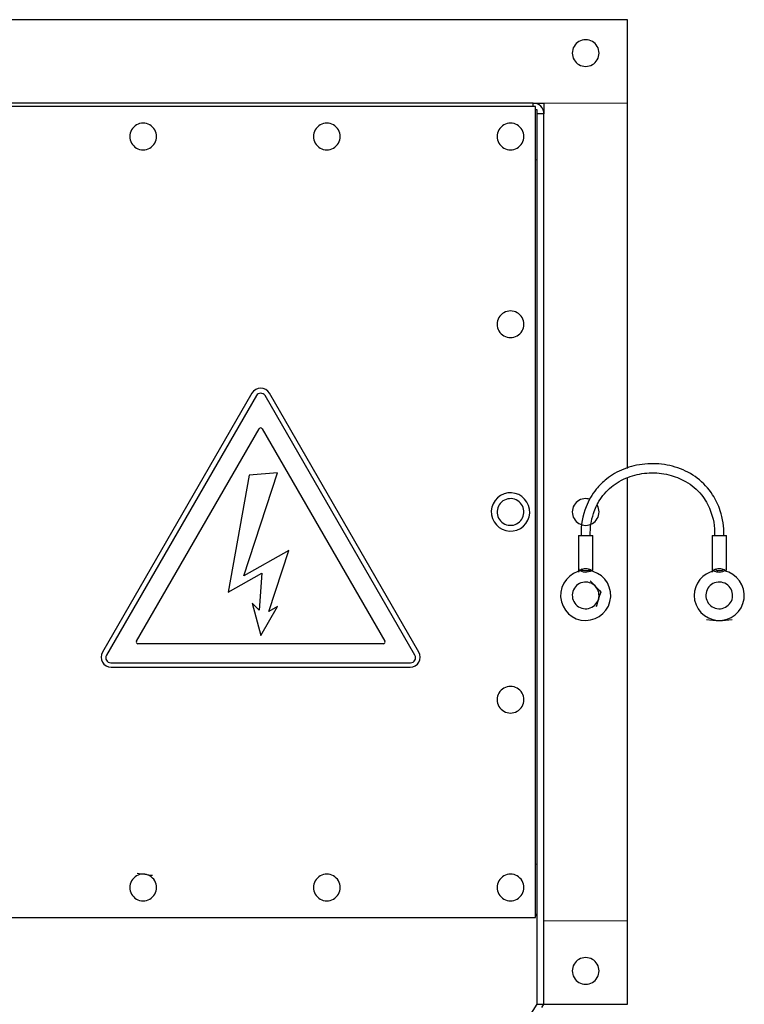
# Model space of a CAD drawing. Header units: inches. Extents: x 0 to 29700, y -16 to 21000.
# Tile 159 of 256: x 10074 to 10508, y 16496 to 17086. Entities that reach past the tile are written whole.
import ezdxf

# ---------------------------------------------------------------- set-up
doc = ezdxf.new("R2010")
doc.units = ezdxf.units.IN
doc.layers.add('254', color=7, linetype='Continuous', true_color=0xffffff)

msp = doc.modelspace()

# ---------------------------------------------------------------- linework, layer by layer
at = {"layer": '254', "color": 2, "linetype": 'Continuous', "lineweight": 25}
for p, q in [((10437.751, 17085.694), (10050.113, 17085.694)), ((10437.751, 17035.694), (10437.751, 17085.694)), ((10382.751, 17033.694), (9692.751, 17033.694)), ((10381.251, 17035.694), (9694.251, 17035.694)), ((10381.243, 17035.694), (10387.751, 17035.694)), ((10381.251, 17033.694), (10381.251, 17035.694)), ((10382.751, 16547.694), (10382.751, 17033.694)), ((10387.751, 17035.694), (10387.751, 17029.192)), ((10437.751, 16816.771), (10437.751, 17035.694)), ((10383.751, 17031.694), (10382.745, 17031.694)), ((10383.751, 17001.694), (10383.751, 17031.694)), ((10387.751, 17029.194), (10383.751, 17029.194)), ((10383.751, 16495.694), (10383.751, 17029.194)), ((10387.751, 16495.694), (10387.751, 17029.194)), ((10383.751, 16579.694), (10383.751, 17001.694)), ((10212.947, 16861.899), (10123.339, 16706.694)), ((10215.545, 16860.399), (10125.741, 16704.854)), ((10310.545, 16704.854), (10220.741, 16860.399)), ((10312.947, 16706.694), (10223.339, 16861.899)), ((10143.754, 16713.254), (10217.277, 16840.599)), ((10219.009, 16840.599), (10292.532, 16713.254)), ((10211.208, 16812.694), (10198.75, 16742.694)), ((10207.959, 16752.389), (10228.143, 16814.175)), ((10228.143, 16814.175), (10211.208, 16812.694)), ((10437.751, 16545.694), (10437.751, 16811.067)), ((10408.501, 16776.694), (10408.501, 16754.716)), ((10408.501, 16776.694), (10417.001, 16776.694)), ((10417.001, 16755.978), (10417.001, 16776.694)), ((10488.501, 16776.694), (10488.501, 16754.716)), ((10488.501, 16776.694), (10497.001, 16776.694)), ((10497.001, 16755.978), (10497.001, 16776.694)), ((10234.909, 16767.694), (10207.959, 16752.389)), ((10222.947, 16731.074), (10234.909, 16767.694)), ((10198.75, 16742.694), (10218.75, 16754.051)), ((10218.75, 16754.051), (10217.209, 16731.83)), ((10212.967, 16736.072), (10218.143, 16716.754)), ((10217.209, 16731.83), (10212.967, 16736.072)), ((10218.143, 16716.754), (10228.143, 16734.074)), ((10228.143, 16734.074), (10222.947, 16731.074)), ((10291.666, 16711.754), (10144.62, 16711.754)), ((10128.339, 16700.354), (10307.947, 16700.354)), ((10128.535, 16697.694), (10307.751, 16697.694)), ((10383.751, 16549.694), (10383.751, 16579.694)), ((9692.751, 16547.694), (10382.751, 16547.694)), ((10382.745, 16549.694), (10383.751, 16549.694)), ((10383.751, 16548.694), (10382.745, 16548.694)), ((10383.751, 16495.694), (10383.751, 16548.694)), ((10437.751, 16495.694), (10437.751, 16545.694)), ((10247.751, 16285.194), (10383.751, 16495.694)), ((10383.751, 16495.694), (10387.751, 16495.694)), ((10386.563, 16493.841), (10387.751, 16495.694)), ((10387.751, 16495.694), (10437.751, 16495.694))]:
    msp.add_line(p, q, dxfattribs=at)
at = {"layer": '254', "color": 110, "linetype": 'Continuous', "lineweight": 13}
for p, q in [((10387.751, 17035.694), (10437.751, 17035.694)), ((10383.751, 17001.694), (10382.75, 17001.694)), ((10383.751, 16579.694), (10382.75, 16579.694)), ((10437.751, 16545.694), (10387.751, 16545.694))]:
    msp.add_line(p, q, dxfattribs=at)
at = {"layer": '254', "color": 2, "linetype": 'Continuous', "lineweight": 25}
for centre, radius, start, end in [((10412.751, 17065.694), 8, 150, 210), ((10412.751, 17065.694), 8, 90, 150), ((10412.751, 17065.694), 8, 30, 90), ((10412.751, 17065.694), 8, 330, 30), ((10412.751, 17065.694), 8, 210, 270), ((10412.751, 17065.694), 8, 270, 330), ((10381.251, 17029.194), 6.5, 0, 90), ((10147.751, 17015.694), 8, 82.448281, 142.448281), ((10147.751, 17015.694), 8, 22.448281, 82.448281), ((10257.751, 17015.694), 8, 82.448281, 142.448281), ((10257.751, 17015.694), 8, 22.448281, 82.448281), ((10367.751, 17015.694), 8, 82.448281, 142.448281), ((10367.751, 17015.694), 8, 22.448281, 82.448281), ((10147.751, 17015.694), 8, 142.448281, 202.448281), ((10147.751, 17015.694), 8, 322.448281, 22.448281), ((10257.751, 17015.694), 8, 142.448281, 202.448281), ((10257.751, 17015.694), 8, 322.448281, 22.448281), ((10367.751, 17015.694), 8, 142.448281, 202.448281), ((10367.751, 17015.694), 8, 322.448281, 22.448281), ((10147.751, 17015.694), 8, 202.448281, 262.448281), ((10147.751, 17015.694), 8, 262.448281, 322.448281), ((10257.751, 17015.694), 8, 202.448281, 262.448281), ((10257.751, 17015.694), 8, 262.448281, 322.448281), ((10367.751, 17015.694), 8, 202.448281, 262.448281), ((10367.751, 17015.694), 8, 262.448281, 322.448281), ((10367.751, 16903.194), 8, 82.448281, 142.448281), ((10367.751, 16903.194), 8, 22.448281, 82.448281), ((10367.751, 16903.194), 8, 142.448281, 202.448281), ((10367.751, 16903.194), 8, 322.448281, 22.448281), ((10367.751, 16903.194), 8, 202.448281, 262.448281), ((10367.751, 16903.194), 8, 262.448281, 322.448281), ((10218.143, 16858.899), 6, 30, 150), ((10218.143, 16858.899), 3, 30, 150), ((10218.143, 16840.099), 1, 30, 150), ((10367.751, 16790.694), 11.5, 19.650793, 199.650793), ((10367.751, 16790.694), 8, 79.650793, 139.650793), ((10367.751, 16790.694), 8, 19.650793, 79.650793), ((10412.751, 16790.694), 8, 90, 150), ((10412.751, 16790.694), 8, 69.619687, 90), ((10367.751, 16790.694), 11.5, 199.650793, 19.650793), ((10367.751, 16790.694), 8, 139.650793, 199.650793), ((10367.751, 16790.694), 8, 319.650793, 19.650793), ((10412.751, 16790.694), 8, 150, 210), ((10412.751, 16790.694), 8, 330, 30), ((10367.751, 16790.694), 8, 199.650793, 259.650793), ((10412.751, 16790.694), 8, 210, 270), ((10412.751, 16790.694), 8, 270, 330), ((10367.751, 16790.694), 8, 259.650793, 319.650793), ((10412.751, 16740.694), 15, 96.620625, 83.806875), ((10492.751, 16740.694), 15, 101.3625, 180), ((10492.751, 16740.694), 15, 180, 78.631875), ((10412.751, 16740.694), 8, 102.80295, 162.80295), ((10412.751, 16740.694), 8, 42.80295, 102.80295), ((10412.751, 16740.694), 8, 342.80295, 42.80295), ((10492.751, 16740.694), 8, 102.80295, 162.80295), ((10492.751, 16740.694), 8, 42.80295, 102.80295), ((10492.751, 16740.694), 8, 342.80295, 42.80295), ((10412.751, 16740.694), 8, 162.80295, 222.80295), ((10492.751, 16740.694), 8, 162.80295, 222.80295), ((10412.751, 16740.694), 8, 222.80295, 282.80295), ((10412.751, 16740.694), 8, 282.80295, 342.80295), ((10492.751, 16740.694), 8, 222.80295, 282.80295), ((10492.751, 16740.694), 8, 282.80295, 342.80295), ((10492.751, 16776.694), 51, 261.373073, 278.626927), ((10144.62, 16712.754), 1, 150, 270), ((10291.666, 16712.754), 1, 270, 30), ((10128.535, 16703.694), 6, 150, 270), ((10128.339, 16703.354), 3, 150, 270), ((10307.751, 16703.694), 6, 270, 30), ((10307.947, 16703.354), 3, 270, 30), ((10367.751, 16678.194), 8, 82.448281, 142.448281), ((10367.751, 16678.194), 8, 22.448281, 82.448281), ((10367.751, 16678.194), 8, 142.448281, 202.448281), ((10367.751, 16678.194), 8, 322.448281, 22.448281), ((10367.751, 16678.194), 8, 202.448281, 262.448281), ((10367.751, 16678.194), 8, 262.448281, 322.448281), ((10147.751, 16565.694), 8, 82.448281, 142.448281), ((10147.751, 16565.694), 8, 22.448281, 82.448281), ((10257.751, 16565.694), 8, 82.448281, 142.448281), ((10257.751, 16565.694), 8, 22.448281, 82.448281), ((10367.751, 16565.694), 8, 82.448281, 142.448281), ((10367.751, 16565.694), 8, 22.448281, 82.448281), ((10147.751, 16565.694), 8, 142.448281, 202.448281), ((10147.751, 16565.694), 8, 322.448281, 22.448281), ((10257.751, 16565.694), 8, 142.448281, 202.448281), ((10257.751, 16565.694), 8, 322.448281, 22.448281), ((10367.751, 16565.694), 8, 142.448281, 202.448281), ((10367.751, 16565.694), 8, 322.448281, 22.448281), ((10147.751, 16565.694), 8, 202.448281, 262.448281), ((10257.751, 16565.694), 8, 202.448281, 262.448281), ((10367.751, 16565.694), 8, 202.448281, 262.448281), ((10147.751, 16565.694), 8, 262.448281, 322.448281), ((10257.751, 16565.694), 8, 262.448281, 322.448281), ((10367.751, 16565.694), 8, 262.448281, 322.448281), ((10412.751, 16515.694), 8, 90, 150), ((10412.751, 16515.694), 8, 30, 90), ((10412.751, 16515.694), 8, 150, 210), ((10412.751, 16515.694), 8, 330, 30), ((10412.751, 16515.694), 8, 210, 270), ((10412.751, 16515.694), 8, 270, 330)]:
    msp.add_arc(centre, radius, start, end, dxfattribs=at)
for centre, major_axis, ratio, start_param, end_param in [((10412.751, 16754.265), (-4.25, 0), 0.5714286, 3.9037028, 5.5210752), ((10412.751, 16757.144), (-2.75, 0), 0.5714286, 0.290965, 2.5307898), ((10412.751, 16760.457), (-4.145, 4.776), 0.1962398, 2.6018544, 3.6081415), ((10492.751, 16754.265), (-4.25, 0), 0.5714286, 3.9037028, 5.5210752), ((10492.751, 16757.144), (-2.75, 0), 0.5714286, 0.290965, 2.5307898), ((10492.751, 16760.457), (-4.145, 4.776), 0.1962398, 2.6018544, 3.6081415), ((10412.751, 16757.144), (-4.25, 0), 0.5714286, 0.4479789, 2.5232675), ((10492.751, 16757.144), (-4.25, 0), 0.5714286, 0.4479789, 2.3399038)]:
    msp.add_ellipse(centre, major_axis=major_axis, ratio=ratio, start_param=start_param, end_param=end_param, dxfattribs=at)
for points, knots in [([(10495.501, 16776.694), (10495.58, 16781.864), (10494.323, 16790.218), (10488.804, 16802.24), (10480.136, 16811.477), (10468.147, 16817.743), (10454.944, 16820.224), (10441.802, 16818.981), (10431.834, 16815.065), (10424.385, 16810.018), (10417.977, 16803.733), (10411.597, 16792.388), (10409.902, 16782.786), (10410.001, 16776.694)], [0, 0, 0, 0, 0.11013, 0.1882611, 0.2884603, 0.3850163, 0.4838715, 0.5829269, 0.6746195, 0.7182895, 0.7819799, 0.8721694, 1, 1, 1, 1]), ([(10415.501, 16776.694), (10415.417, 16781.291), (10416.52, 16788.629), (10421.331, 16799.122), (10428.858, 16807.099), (10439.302, 16812.507), (10450.856, 16814.647), (10462.37, 16813.563), (10473.369, 16809.271), (10482.229, 16801.895), (10488.624, 16790.51), (10490.108, 16782.099), (10490.001, 16776.694)], [0, 0, 0, 0, 0.11208, 0.1895007, 0.2883921, 0.3848306, 0.4842099, 0.5839109, 0.6757167, 0.7812399, 0.8702524, 1, 1, 1, 1]), ([(10408.627, 16756.557), (10408.624, 16756.55), (10408.62, 16756.537), (10408.613, 16756.517), (10408.606, 16756.497), (10408.599, 16756.477), (10408.593, 16756.458), (10408.587, 16756.438), (10408.581, 16756.419), (10408.575, 16756.4), (10408.57, 16756.382), (10408.564, 16756.364), (10408.559, 16756.345), (10408.554, 16756.327), (10408.55, 16756.31), (10408.545, 16756.292), (10408.541, 16756.275), (10408.537, 16756.258), (10408.533, 16756.241), (10408.53, 16756.225), (10408.526, 16756.208), (10408.523, 16756.192), (10408.52, 16756.176), (10408.518, 16756.161), (10408.515, 16756.145), (10408.513, 16756.13), (10408.511, 16756.115), (10408.509, 16756.1), (10408.507, 16756.086), (10408.506, 16756.072), (10408.504, 16756.058), (10408.503, 16756.044), (10408.502, 16756.03), (10408.502, 16756.017), (10408.501, 16756.004), (10408.501, 16755.991), (10408.501, 16755.982), (10408.501, 16755.978)], [0, 0, 0, 0, 0.0306933, 0.0612539, 0.0916824, 0.1219795, 0.1521459, 0.1821822, 0.2120892, 0.2418674, 0.2715176, 0.3010405, 0.3304368, 0.3597073, 0.3888526, 0.4178736, 0.4467709, 0.4755453, 0.5041976, 0.5327286, 0.5611391, 0.5894298, 0.6176016, 0.6456553, 0.6735917, 0.7014118, 0.7291162, 0.756706, 0.7841819, 0.8115448, 0.8387958, 0.8659356, 0.8929651, 0.9198854, 0.9466973, 0.9734019, 1, 1, 1, 1]), ([(10488.627, 16756.557), (10488.624, 16756.55), (10488.62, 16756.537), (10488.613, 16756.517), (10488.606, 16756.497), (10488.599, 16756.477), (10488.593, 16756.458), (10488.587, 16756.438), (10488.581, 16756.419), (10488.575, 16756.4), (10488.57, 16756.382), (10488.564, 16756.364), (10488.559, 16756.345), (10488.554, 16756.327), (10488.55, 16756.31), (10488.545, 16756.292), (10488.541, 16756.275), (10488.537, 16756.258), (10488.533, 16756.241), (10488.53, 16756.225), (10488.526, 16756.208), (10488.523, 16756.192), (10488.52, 16756.176), (10488.518, 16756.161), (10488.515, 16756.145), (10488.513, 16756.13), (10488.511, 16756.115), (10488.509, 16756.1), (10488.507, 16756.086), (10488.506, 16756.072), (10488.504, 16756.058), (10488.503, 16756.044), (10488.502, 16756.03), (10488.502, 16756.017), (10488.501, 16756.004), (10488.501, 16755.991), (10488.501, 16755.982), (10488.501, 16755.978)], [0, 0, 0, 0, 0.0306933, 0.0612539, 0.0916824, 0.1219795, 0.1521459, 0.1821822, 0.2120892, 0.2418674, 0.2715176, 0.3010405, 0.3304368, 0.3597073, 0.3888526, 0.4178736, 0.4467709, 0.4755453, 0.5041976, 0.5327286, 0.5611391, 0.5894298, 0.6176016, 0.6456553, 0.6735917, 0.7014118, 0.7291162, 0.756706, 0.7841819, 0.8115448, 0.8387958, 0.8659356, 0.8929651, 0.9198854, 0.9466973, 0.9734019, 1, 1, 1, 1]), ([(10408.501, 16755.978), (10408.501, 16755.974), (10408.501, 16755.966), (10408.501, 16755.954), (10408.502, 16755.942), (10408.502, 16755.93), (10408.503, 16755.919), (10408.504, 16755.907), (10408.505, 16755.896), (10408.507, 16755.886), (10408.508, 16755.875), (10408.51, 16755.865), (10408.512, 16755.854), (10408.514, 16755.845), (10408.517, 16755.835), (10408.519, 16755.825), (10408.522, 16755.816), (10408.525, 16755.807), (10408.528, 16755.798), (10408.531, 16755.789), (10408.535, 16755.781), (10408.538, 16755.772), (10408.542, 16755.764), (10408.546, 16755.756), (10408.55, 16755.749), (10408.555, 16755.741), (10408.559, 16755.734), (10408.564, 16755.727), (10408.569, 16755.72), (10408.574, 16755.713), (10408.579, 16755.707), (10408.585, 16755.701), (10408.591, 16755.695), (10408.596, 16755.689), (10408.602, 16755.683), (10408.609, 16755.678), (10408.615, 16755.673), (10408.621, 16755.668), (10408.628, 16755.663), (10408.635, 16755.659), (10408.642, 16755.654), (10408.649, 16755.65), (10408.657, 16755.646), (10408.664, 16755.642), (10408.672, 16755.639), (10408.68, 16755.636), (10408.688, 16755.633), (10408.696, 16755.63), (10408.705, 16755.627), (10408.713, 16755.625), (10408.722, 16755.622), (10408.731, 16755.62), (10408.74, 16755.619), (10408.749, 16755.617), (10408.759, 16755.616), (10408.768, 16755.614), (10408.778, 16755.613), (10408.788, 16755.613), (10408.798, 16755.612), (10408.812, 16755.611), (10408.829, 16755.611), (10408.85, 16755.612), (10408.873, 16755.614), (10408.896, 16755.616), (10408.919, 16755.619), (10408.943, 16755.623), (10408.968, 16755.628), (10408.994, 16755.634), (10409.02, 16755.64), (10409.047, 16755.647), (10409.074, 16755.656), (10409.102, 16755.664), (10409.131, 16755.674), (10409.16, 16755.685), (10409.19, 16755.696), (10409.221, 16755.708), (10409.252, 16755.721), (10409.284, 16755.735), (10409.317, 16755.75), (10409.35, 16755.765), (10409.384, 16755.782), (10409.418, 16755.799), (10409.453, 16755.817), (10409.489, 16755.836), (10409.525, 16755.855), (10409.562, 16755.876), (10409.6, 16755.897), (10409.638, 16755.919), (10409.663, 16755.934), (10409.676, 16755.942)], [0, 0, 0, 0, 0.0092933, 0.0185579, 0.0277942, 0.0370025, 0.0461831, 0.0553365, 0.0644629, 0.0735627, 0.0826363, 0.0916841, 0.1007063, 0.1097033, 0.1186756, 0.1276235, 0.1365474, 0.1454476, 0.1543245, 0.1631786, 0.1720102, 0.1808196, 0.1896073, 0.1983737, 0.2071192, 0.2158442, 0.224549, 0.2332342, 0.2419, 0.250547, 0.2591754, 0.2677859, 0.2763787, 0.2849542, 0.293513, 0.3020555, 0.310582, 0.3190931, 0.327589, 0.3360704, 0.3445376, 0.352991, 0.3614312, 0.3698585, 0.3782734, 0.3866764, 0.3950679, 0.4034483, 0.4118182, 0.420178, 0.428528, 0.4368689, 0.4452011, 0.453525, 0.461841, 0.4701497, 0.4784516, 0.486747, 0.4950366, 0.5033206, 0.5197676, 0.5362316, 0.5527162, 0.5692251, 0.5857618, 0.6023301, 0.6189335, 0.6355757, 0.6522601, 0.6689902, 0.6857697, 0.7026019, 0.7194903, 0.7364383, 0.7534492, 0.7705264, 0.7876731, 0.8048927, 0.8221883, 0.8395631, 0.8570202, 0.8745627, 0.8921936, 0.9099159, 0.9277326, 0.9456465, 0.9636605, 0.9817774, 1, 1, 1, 1]), ([(10488.501, 16755.978), (10488.501, 16755.974), (10488.501, 16755.966), (10488.501, 16755.954), (10488.502, 16755.942), (10488.502, 16755.93), (10488.503, 16755.919), (10488.504, 16755.907), (10488.505, 16755.896), (10488.507, 16755.886), (10488.508, 16755.875), (10488.51, 16755.865), (10488.512, 16755.854), (10488.514, 16755.845), (10488.517, 16755.835), (10488.519, 16755.825), (10488.522, 16755.816), (10488.525, 16755.807), (10488.528, 16755.798), (10488.531, 16755.789), (10488.535, 16755.781), (10488.538, 16755.772), (10488.542, 16755.764), (10488.546, 16755.756), (10488.55, 16755.749), (10488.555, 16755.741), (10488.559, 16755.734), (10488.564, 16755.727), (10488.569, 16755.72), (10488.574, 16755.713), (10488.579, 16755.707), (10488.585, 16755.701), (10488.591, 16755.695), (10488.596, 16755.689), (10488.602, 16755.683), (10488.609, 16755.678), (10488.615, 16755.673), (10488.621, 16755.668), (10488.628, 16755.663), (10488.635, 16755.659), (10488.642, 16755.654), (10488.649, 16755.65), (10488.657, 16755.646), (10488.664, 16755.642), (10488.672, 16755.639), (10488.68, 16755.636), (10488.688, 16755.633), (10488.696, 16755.63), (10488.705, 16755.627), (10488.713, 16755.625), (10488.722, 16755.622), (10488.731, 16755.62), (10488.74, 16755.619), (10488.749, 16755.617), (10488.759, 16755.616), (10488.768, 16755.614), (10488.778, 16755.613), (10488.788, 16755.613), (10488.798, 16755.612), (10488.812, 16755.611), (10488.829, 16755.611), (10488.85, 16755.612), (10488.873, 16755.614), (10488.896, 16755.616), (10488.919, 16755.619), (10488.943, 16755.623), (10488.968, 16755.628), (10488.994, 16755.634), (10489.02, 16755.64), (10489.047, 16755.647), (10489.074, 16755.656), (10489.102, 16755.664), (10489.131, 16755.674), (10489.16, 16755.685), (10489.19, 16755.696), (10489.221, 16755.708), (10489.252, 16755.721), (10489.284, 16755.735), (10489.317, 16755.75), (10489.35, 16755.765), (10489.384, 16755.782), (10489.418, 16755.799), (10489.453, 16755.817), (10489.489, 16755.836), (10489.525, 16755.855), (10489.562, 16755.876), (10489.6, 16755.897), (10489.638, 16755.919), (10489.663, 16755.934), (10489.676, 16755.942)], [0, 0, 0, 0, 0.0092933, 0.0185579, 0.0277942, 0.0370025, 0.0461831, 0.0553365, 0.0644629, 0.0735627, 0.0826363, 0.0916841, 0.1007063, 0.1097033, 0.1186756, 0.1276235, 0.1365474, 0.1454476, 0.1543245, 0.1631786, 0.1720102, 0.1808196, 0.1896073, 0.1983737, 0.2071192, 0.2158442, 0.224549, 0.2332342, 0.2419, 0.250547, 0.2591754, 0.2677859, 0.2763787, 0.2849542, 0.293513, 0.3020555, 0.310582, 0.3190931, 0.327589, 0.3360704, 0.3445376, 0.352991, 0.3614312, 0.3698585, 0.3782734, 0.3866764, 0.3950679, 0.4034483, 0.4118182, 0.420178, 0.428528, 0.4368689, 0.4452011, 0.453525, 0.461841, 0.4701497, 0.4784516, 0.486747, 0.4950366, 0.5033206, 0.5197676, 0.5362316, 0.5527162, 0.5692251, 0.5857618, 0.6023301, 0.6189335, 0.6355757, 0.6522601, 0.6689902, 0.6857697, 0.7026019, 0.7194903, 0.7364383, 0.7534492, 0.7705264, 0.7876731, 0.8048927, 0.8221883, 0.8395631, 0.8570202, 0.8745627, 0.8921936, 0.9099159, 0.9277326, 0.9456465, 0.9636605, 0.9817774, 1, 1, 1, 1])]:
    msp.add_open_spline(points, degree=3, knots=knots, dxfattribs=at)
for points in [[(10415.482, 16749.518), (10416.509, 16748.41), (10417.551, 16747.284), (10418.62, 16746.129)], [(10418.62, 16746.129), (10419.686, 16744.979), (10420.734, 16743.847), (10421.759, 16742.741)], [(10421.759, 16742.741), (10421.317, 16741.313), (10420.856, 16739.823), (10420.393, 16738.328)], [(10420.393, 16738.328), (10419.931, 16736.835), (10419.472, 16735.353), (10419.027, 16733.916)], [(10144.223, 16574.231), (10145.721, 16574.033), (10147.242, 16573.831), (10148.802, 16573.624)], [(10148.802, 16573.624), (10150.356, 16573.418), (10151.886, 16573.215), (10153.381, 16573.017)]]:
    msp.add_open_spline(points, degree=3, dxfattribs=at)

doc.saveas('drawing.dxf')
